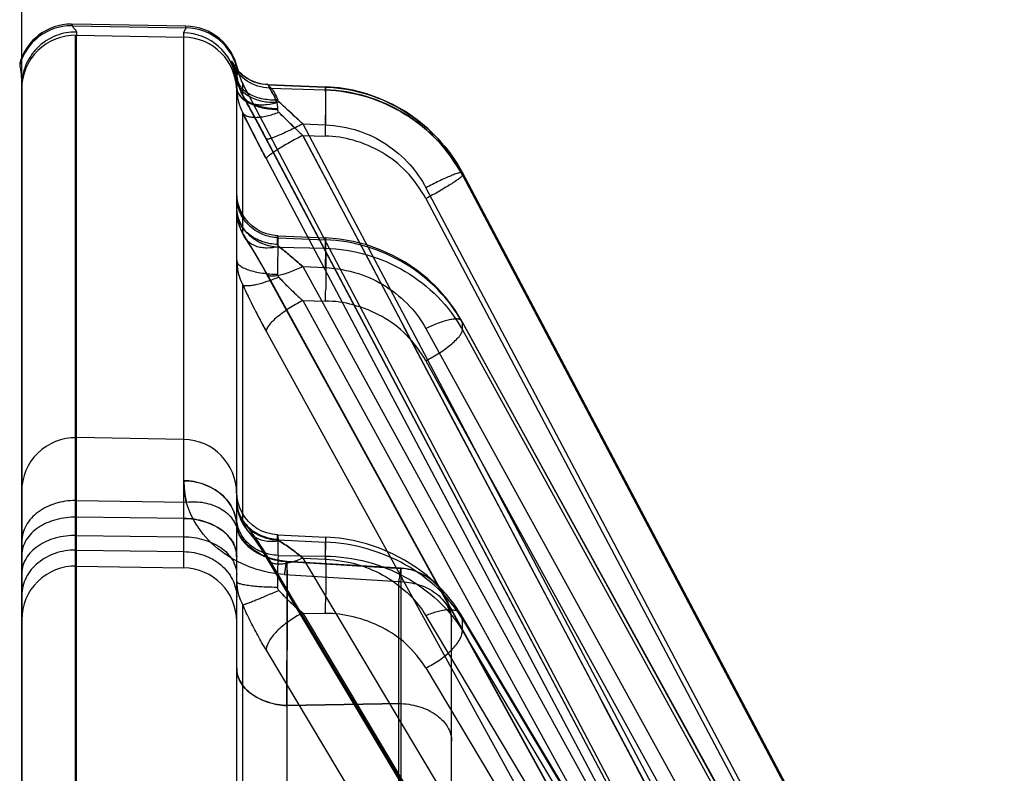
# Model space of a CAD drawing. Header units: millimetres. Extents: x 178516 to 426772, y -178579 to -115871.
# Tile 138 of 256: x 315904 to 315922, y -132172 to -132158. Entities that reach past the tile are written whole.
import ezdxf

# ---------------------------------------------------------------- set-up
doc = ezdxf.new("R2010")
doc.units = ezdxf.units.MM
doc.header["$MEASUREMENT"] = 0
doc.layers.get('0').update_dxf_attribs({"color": 252, "lineweight": 5})
doc.layers.add('AHU03-3-68634OBJ', color=7, linetype='Continuous')
doc.layers.add('EC-MTR_250-0_7OBJ', color=7, linetype='Continuous')
doc.layers.add('IS_centrale', color=7, linetype='Continuous', lineweight=13)

# ---------------------------------------------------------------- blocks, each defined once
blk = doc.blocks.new('VVS030s_FLX1_250_0.38kW_2.00x2v2_t')
at = {"layer": 'AHU03-3-68634OBJ', "color": 7, "linetype": 'Continuous'}
blk.add_line((225.973, 888.894), (225.973, 620.894), dxfattribs=at)
at = {"layer": 'EC-MTR_250-0_7OBJ', "color": 7, "linetype": 'Continuous'}
for p, q in [((221.424, 689.996), (211.124, 707.262)), ((217.773, 689.637), (207.686, 706.539)), ((218.453, 690.329), (208.751, 706.586)), ((220.744, 689.308), (210.444, 706.576)), ((217.773, 689.419), (207.686, 706.321)), ((207.717, 706.222), (217.794, 689.338)), ((218.453, 689.358), (208.751, 705.614)), ((220.744, 688.282), (210.444, 705.55)), ((221.403, 688.302), (211.103, 705.569)), ((221.424, 688.225), (211.124, 705.494)), ((225.973, 679.489), (225.973, 704.564)), ((221.424, 684.06), (211.124, 702.796)), ((217.773, 684.034), (207.686, 702.374)), ((217.773, 683.9), (207.686, 702.24)), ((218.453, 684.609), (208.751, 702.249)), ((220.744, 683.488), (210.444, 702.225)), ((207.696, 702.205), (217.78, 683.871)), ((221.417, 682.996), (211.117, 701.732)), ((221.424, 682.969), (211.124, 701.707)), ((218.453, 684.011), (208.751, 701.65)), ((220.744, 682.856), (210.444, 701.593)), ((217.773, 681.155), (207.686, 700.228)), ((221.424, 680.846), (211.124, 700.331)), ((217.773, 681.11), (207.686, 700.183)), ((207.687, 700.179), (217.773, 681.107)), ((218.453, 681.59), (208.751, 699.935)), ((220.744, 680.413), (210.444, 699.898)), ((221.502, 680.333), (211.123, 699.965)), ((221.424, 680.478), (211.124, 699.963)), ((218.453, 681.388), (208.751, 699.733)), ((220.744, 680.199), (210.444, 699.685)), ((218.911, 698.534), (218.91, 690.992)), ((224.956, 698.463), (224.956, 678.549)), ((224.973, 698.463), (224.973, 678.549)), ((212.331, 697.556), (221.858, 679.454)), ((217.973, 697.062), (217.973, 689.471)), ((218.956, 696.861), (218.956, 688.719)), ((221.036, 695.574), (221.036, 691.027)), ((221.858, 695.237), (221.858, 689.158)), ((221.973, 694.868), (221.973, 688.592)), ((218.91, 690.992), (221.036, 691.027)), ((221.036, 691.027), (218.91, 690.992)), ((217.773, 689.637), (217.773, 689.419)), ((217.794, 689.337), (217.924, 689.14)), ((220.744, 689.308), (220.323, 689.314)), ((221.084, 688.589), (218.956, 688.719)), ((221.037, 688.348), (218.91, 688.476)), ((221.973, 688.592), (221.973, 688.252)), ((218.913, 688.473), (221.041, 688.344)), ((220.744, 688.282), (220.323, 688.302)), ((224.956, 688.431), (222.956, 688.466)), ((222.956, 688.466), (222.956, 678.504)), ((221.201, 688.232), (220.323, 688.245)), ((220.323, 688.245), (220.323, 687.986)), ((221.201, 688.232), (221.201, 687.945)), ((221.973, 688.252), (221.973, 679.507)), ((224.956, 688.133), (222.956, 688.163)), ((221.201, 687.945), (220.323, 687.986)), ((221.211, 687.85), (220.313, 687.892)), ((224.956, 687.86), (222.956, 687.885)), ((221.858, 687.599), (221.858, 683.2)), ((222.956, 687.545), (222.955, 686.075)), ((222.956, 687.545), (224.956, 687.52)), ((224.956, 687.212), (222.911, 687.239)), ((222.956, 686.075), (224.956, 686.04)), ((217.773, 684.034), (217.773, 683.9)), ((220.744, 683.488), (220.323, 683.498)), ((220.744, 682.856), (220.323, 682.875)), ((221.201, 682.495), (220.323, 682.515)), ((220.323, 682.515), (220.323, 682.356)), ((221.201, 682.495), (221.201, 682.318)), ((221.208, 682.283), (220.316, 682.322)), ((221.201, 682.318), (220.323, 682.356)), ((221.858, 682.24), (221.858, 679.998)), ((217.773, 681.155), (217.773, 681.11)), ((217.773, 681.11), (217.773, 681.107)), ((220.744, 680.413), (220.323, 680.426)), ((220.744, 680.199), (220.323, 680.215)), ((221.39, 679.468), (220.32, 679.509)), ((221.363, 679.534), (220.323, 679.567)), ((220.323, 679.567), (220.323, 679.513)), ((221.385, 679.472), (220.323, 679.513)), ((221.385, 679.472), (221.363, 679.534)), ((221.858, 679.674), (221.858, 679.454)), ((221.732, 679.377), (221.773, 679.353)), ((221.772, 679.354), (221.811, 679.329)), ((221.811, 679.329), (221.847, 679.303)), ((221.846, 679.303), (221.88, 679.276)), ((221.879, 679.276), (221.91, 679.248)), ((221.91, 679.249), (221.938, 679.22)), ((221.938, 679.221), (221.963, 679.193)), ((221.954, 679.183), (221.954, 679.215)), ((221.962, 679.193), (221.984, 679.167)), ((221.984, 679.167), (222.001, 679.144)), ((222.001, 679.145), (222.015, 679.125)), ((226.011, 679.07), (226.011, 679.101)), ((224.956, 678.549), (222.956, 678.584)), ((225.031, 678.373), (222.918, 678.409)), ((222.918, 678.409), (222.918, 678.378)), ((224.956, 678.489), (224.956, 678.549)), ((222.918, 678.378), (225.031, 678.341)), ((225.031, 678.373), (225.031, 678.341)), ((225.049, 678.341), (225.049, 678.372))]:
    blk.add_line(p, q, dxfattribs=at)
for points in [[(217.924, 689.14), (218.073, 688.952), (218.242, 688.773), (218.429, 688.607), (218.631, 688.456), (218.847, 688.32), (219.074, 688.201), (219.312, 688.1), (219.556, 688.019), (219.807, 687.956)], [(221.041, 688.344), (221.131, 688.336), (221.218, 688.321), (221.304, 688.301), (221.384, 688.275), (221.46, 688.245), (221.53, 688.211), (221.593, 688.175), (221.652, 688.136), (221.705, 688.095), (221.753, 688.053), (221.797, 688.01), (221.836, 687.967), (221.87, 687.924), (221.899, 687.882), (221.923, 687.842), (221.942, 687.804), (221.955, 687.772)], [(221.126, 688.336), (221.209, 688.323), (221.292, 688.304), (221.37, 688.28), (221.444, 688.252), (221.512, 688.22), (221.576, 688.185), (221.636, 688.147), (221.69, 688.107), (221.74, 688.065), (221.785, 688.022), (221.826, 687.979), (221.862, 687.934), (221.893, 687.891), (221.919, 687.848), (221.94, 687.809), (221.954, 687.774), (221.963, 687.746)], [(221.632, 687.949), (221.581, 688.023), (221.525, 688.107), (221.466, 688.2), (221.403, 688.302)], [(219.807, 687.956), (220.059, 687.914), (220.313, 687.892)], [(221.756, 687.789), (221.721, 687.831), (221.679, 687.885), (221.632, 687.949)], [(221.211, 687.851), (221.312, 687.84), (221.411, 687.816), (221.506, 687.78), (221.595, 687.732), (221.678, 687.673), (221.753, 687.604), (221.818, 687.527), (221.873, 687.441), (221.916, 687.35), (221.948, 687.253), (221.967, 687.153), (221.973, 687.053)], [(221.902, 687.556), (221.862, 687.637), (221.814, 687.715), (221.757, 687.788)], [(221.973, 687.212), (221.969, 687.299), (221.956, 687.386), (221.934, 687.471), (221.902, 687.556), (221.862, 687.637), (221.814, 687.715), (221.757, 687.788)], [(221.964, 687.745), (221.969, 687.725), (221.971, 687.709), (221.973, 687.698), (221.973, 687.691), (221.973, 687.689)], [(221.973, 687.212), (221.969, 687.299), (221.956, 687.386), (221.934, 687.471)], [(217.78, 683.871), (217.91, 683.658), (218.059, 683.455)], [(218.059, 683.455), (218.229, 683.263), (218.416, 683.085), (218.619, 682.922), (218.836, 682.776), (219.065, 682.648), (219.305, 682.541), (219.552, 682.453), (219.805, 682.387)], [(221.703, 682.502), (221.638, 682.61), (221.569, 682.728), (221.495, 682.857), (221.417, 682.996)], [(221.818, 682.323), (221.763, 682.407), (221.703, 682.502)], [(219.805, 682.387), (220.06, 682.344), (220.316, 682.322)], [(221.208, 682.283), (221.309, 682.273), (221.409, 682.249), (221.504, 682.213), (221.594, 682.165), (221.677, 682.106), (221.752, 682.037), (221.817, 681.96), (221.872, 681.874), (221.916, 681.783), (221.948, 681.686), (221.967, 681.586), (221.973, 681.485)], [(221.935, 682.072), (221.904, 682.158), (221.865, 682.242), (221.818, 682.323)], [(221.973, 681.81), (221.969, 681.897), (221.956, 681.985), (221.935, 682.072)], [(217.773, 681.107), (217.904, 680.885), (218.054, 680.674)], [(218.054, 680.674), (218.224, 680.475), (218.412, 680.29), (218.615, 680.122), (218.834, 679.971), (219.064, 679.84), (219.305, 679.73), (219.553, 679.641), (219.807, 679.574)], [(221.85, 679.69), (221.787, 679.804), (221.72, 679.927), (221.65, 680.057), (221.576, 680.193), (221.5, 680.336)], [(221.85, 679.69), (221.787, 679.804), (221.721, 679.926), (221.651, 680.055), (221.577, 680.191), (221.502, 680.333)], [(221.965, 679.343), (221.953, 679.415), (221.935, 679.486), (221.912, 679.556), (221.884, 679.624), (221.85, 679.69)], [(219.807, 679.574), (220.063, 679.53), (220.32, 679.509)], [(221.974, 679.464), (221.974, 679.478), (221.974, 679.493), (221.973, 679.507)], [(221.39, 679.468), (221.443, 679.464), (221.495, 679.457), (221.546, 679.446), (221.596, 679.433), (221.643, 679.417), (221.688, 679.398), (221.732, 679.377)], [(221.39, 679.468), (221.443, 679.464), (221.496, 679.457), (221.546, 679.446)], [(222.014, 679.126), (222.023, 679.112), (222.029, 679.102), (222.033, 679.096), (222.035, 679.093), (222.036, 679.091), (222.035, 679.092), (222.034, 679.094), (222.032, 679.098), (222.03, 679.104), (222.026, 679.111), (222.023, 679.119), (222.019, 679.129), (222.015, 679.14), (222.01, 679.153), (222.005, 679.167), (222, 679.183), (221.995, 679.2), (221.989, 679.219), (221.984, 679.24), (221.979, 679.262), (221.974, 679.287), (221.969, 679.314), (221.965, 679.343)], [(221.984, 679.24), (221.979, 679.262), (221.974, 679.287), (221.969, 679.314)], [(222.015, 679.14), (222.01, 679.153), (222.005, 679.167), (222, 679.183), (221.995, 679.2)], [(222.03, 679.104), (222.026, 679.111), (222.023, 679.119), (222.019, 679.129)]]:
    blk.add_lwpolyline(points, dxfattribs=at)
for centre, radius, start, end in [((9117.307, 5388.012), 10065.303, 207.7598493, 207.8854687), ((218.973, 689.471), 1, 180, 266.5396), ((222.973, 689.465), 1, 180, 269), ((224.973, 689.431), 1, 269, 0), ((236.35, 688.718), 16.038, 177.8703, 179.1706), ((235.468, 688.741), 15.156, 177.8325, 179.2085), ((221.08, 688.719), 0.893, 0.0788, 29.4073), ((218.519, 686.482), 3.592, 41.9893, 43.1359), ((222.974, 687.075), 1, 180.0004, 268.9852), ((224.974, 687.041), 1, 268.9915, 359.9594), ((209.413, 677.456), 13.707, 24.7759, 28.8031), ((238.543, 682.854), 18.232, 177.9743, 178.6596), ((238.201, 682.864), 17.89, 177.9677, 178.6662), ((216.136, 678.332), 6.915, 45.4989, 48.2104), ((216.149, 678.347), 6.896, 45.4945, 48.2139), ((220.989, 682.738), 0.985, 359.9638, 27.9736), ((191.532, 665.015), 33.825, 26.2919, 27.9062), ((241.606, 679.695), 21.296, 178.033, 178.2045), ((241.573, 679.696), 21.263, 178.0328, 178.2046), ((262.167, 701.946), 46.053, 207.7859, 208.923), ((209.905, 668.791), 15.892, 46.647, 46.9947), ((209.906, 668.792), 15.891, 46.6469, 46.9947), ((249.138, 710.455), 41.492, 226.819, 227.6545), ((220.994, 679.213), 0.98, 7.2758, 28.0686), ((222.973, 679.584), 1, 180.003, 269.0033), ((223.025, 679.507), 1.052, 180.047, 187.6943), ((223.018, 679.507), 1.045, 180.0204, 187.7196), ((224.974, 679.549), 1, 268.9968, 359.9969), ((220.973, 678.989), 1, 11.2208, 27.7585), ((222.974, 679.504), 1, 187.9093, 268.9863), ((222.935, 679.409), 1, 191.2272, 269.0041), ((222.935, 679.378), 1, 191.2208, 269), ((218.747, 678.115), 3.45, 15.4363, 16.0955), ((219.028, 678.195), 3.159, 15.4056, 16.1257), ((225.049, 679.372), 1, 270.0001, 344.2498), ((225.049, 679.341), 1, 270, 344.2574)]:
    blk.add_arc(centre, radius, start, end, dxfattribs=at)
for points, knots in [([(218.91, 690.992), (218.787, 690.998), (218.551, 691.039), (218.245, 691.189), (218.029, 691.413), (217.973, 691.604), (217.973, 691.694)], [0, 0, 0, 0, 0.289486, 0.555393, 0.789522, 1, 1, 1, 1]), ([(218.91, 690.992), (218.787, 690.998), (218.551, 691.039), (218.245, 691.189), (218.029, 691.413), (217.973, 691.604), (217.973, 691.694)], [0, 0, 0, 0, 0.288928, 0.555586, 0.790214, 1, 1, 1, 1]), ([(218.91, 690.992), (218.91, 690.84), (218.91, 690.517), (218.91, 690.016), (218.911, 689.588), (218.91, 689.249), (218.91, 688.998), (218.91, 688.763), (218.91, 688.587), (218.91, 688.5), (218.91, 688.476)], [0, 0, 0, 0, 0.181387, 0.385339, 0.597081, 0.69153, 0.79033, 0.896299, 0.970925, 1, 1, 1, 1]), ([(221.039, 691.027), (221.038, 690.681), (221.036, 690.056), (221.035, 689.256), (221.036, 688.709), (221.036, 688.442), (221.037, 688.348)], [0, 0, 0, 0, 0.387151, 0.700438, 0.895454, 1, 1, 1, 1]), ([(221.037, 688.348), (221.037, 688.375), (221.037, 688.443), (221.036, 688.569), (221.036, 688.739), (221.035, 688.951), (221.036, 689.161), (221.035, 689.422), (221.036, 689.766), (221.037, 690.196), (221.038, 690.63), (221.038, 690.899), (221.039, 691.027)], [0, 0, 0, 0, 0.029806, 0.076614, 0.140309, 0.220621, 0.313517, 0.375589, 0.51328, 0.699268, 0.856683, 1, 1, 1, 1]), ([(221.973, 690.332), (221.973, 690.42), (221.92, 690.605), (221.71, 690.827), (221.404, 690.976), (221.163, 691.029), (221.036, 691.027)], [0, 0, 0, 0, 0.206556, 0.43239, 0.699136, 1, 1, 1, 1]), ([(221.036, 691.027), (221.159, 691.029), (221.396, 690.978), (221.702, 690.833), (221.918, 690.61), (221.973, 690.421), (221.973, 690.332)], [0, 0, 0, 0, 0.291287, 0.557732, 0.791517, 1, 1, 1, 1]), ([(218.453, 690.329), (218.365, 690.286), (218.236, 690.211), (218.079, 690.092), (217.972, 689.995), (217.885, 689.896), (217.821, 689.802), (217.783, 689.716), (217.773, 689.661), (217.773, 689.637)], [0, 0, 0, 0, 0.291437, 0.443384, 0.589222, 0.721339, 0.834828, 0.926985, 1, 1, 1, 1]), ([(218.453, 690.329), (218.556, 690.167), (218.792, 689.87), (219.265, 689.55), (219.783, 689.363), (220.149, 689.313), (220.323, 689.314)], [0, 0, 0, 0, 0.260113, 0.506105, 0.763987, 1, 1, 1, 1]), ([(220.744, 689.308), (220.835, 689.352), (221.004, 689.452), (221.19, 689.604), (221.307, 689.734), (221.37, 689.825), (221.411, 689.912), (221.424, 689.97), (221.424, 689.996)], [0, 0, 0, 0, 0.301973, 0.587607, 0.71424, 0.82591, 0.920943, 1, 1, 1, 1]), ([(221.424, 689.996), (221.478, 689.905), (221.582, 689.722), (221.727, 689.442), (221.816, 689.253), (221.858, 689.158)], [0, 0, 0, 0, 0.335769, 0.670099, 1, 1, 1, 1]), ([(220.323, 688.245), (220.061, 688.25), (219.543, 688.323), (218.826, 688.606), (218.213, 689.043), (217.897, 689.428), (217.773, 689.637)], [0, 0, 0, 0, 0.260032, 0.512985, 0.759126, 1, 1, 1, 1]), ([(217.773, 689.419), (217.897, 689.21), (218.214, 688.822), (218.826, 688.378), (219.542, 688.082), (220.06, 687.998), (220.323, 687.986)], [0, 0, 0, 0, 0.24046, 0.487021, 0.740373, 1, 1, 1, 1]), ([(217.773, 689.419), (217.773, 689.405), (217.776, 689.376), (217.787, 689.349), (217.794, 689.338)], [0, 0, 0, 0, 0.506087, 1, 1, 1, 1]), ([(217.973, 689.471), (217.973, 689.351), (218.008, 689.165), (218.12, 688.94), (218.24, 688.784), (218.389, 688.654), (218.607, 688.529), (218.791, 688.484), (218.91, 688.476)], [0, 0, 0, 0, 0.23929, 0.368451, 0.500068, 0.631755, 0.761107, 1, 1, 1, 1]), ([(218.956, 688.719), (218.83, 688.721), (218.587, 688.758), (218.266, 688.914), (218.034, 689.158), (217.973, 689.37), (217.973, 689.471)], [0, 0, 0, 0, 0.278203, 0.536251, 0.776653, 1, 1, 1, 1]), ([(217.973, 689.471), (217.973, 689.351), (218.008, 689.165), (218.12, 688.94), (218.24, 688.783), (218.39, 688.654), (218.607, 688.529), (218.791, 688.484), (218.91, 688.476)], [0, 0, 0, 0, 0.239374, 0.368552, 0.500184, 0.631884, 0.761245, 1, 1, 1, 1]), ([(217.794, 689.338), (217.803, 689.322), (217.83, 689.293), (217.886, 689.263), (217.959, 689.248), (218.045, 689.246), (218.142, 689.257), (218.281, 689.289), (218.385, 689.328), (218.453, 689.358)], [0, 0, 0, 0, 0.076686, 0.164303, 0.268751, 0.391408, 0.530701, 0.682249, 1, 1, 1, 1]), ([(220.323, 688.302), (220.115, 688.316), (219.72, 688.377), (219.182, 688.614), (218.755, 688.943), (218.532, 689.217), (218.453, 689.358)], [0, 0, 0, 0, 0.280194, 0.5325, 0.782446, 1, 1, 1, 1]), ([(220.744, 689.308), (220.814, 689.251), (220.95, 689.132), (221.078, 689.005), (221.14, 688.938)], [0, 0, 0, 0, 0.496449, 1, 1, 1, 1]), ([(221.14, 688.938), (221.078, 689.005), (220.95, 689.132), (220.814, 689.251), (220.744, 689.308)], [0, 0, 0, 0, 0.50355, 1, 1, 1, 1]), ([(221.188, 688.885), (221.262, 688.918), (221.403, 688.98), (221.574, 689.051), (221.694, 689.1), (221.764, 689.126), (221.817, 689.145), (221.846, 689.155), (221.858, 689.158)], [0, 0, 0, 0, 0.332066, 0.639266, 0.767074, 0.871297, 0.948943, 1, 1, 1, 1]), ([(221.973, 688.72), (221.973, 688.794), (221.954, 688.947), (221.897, 689.09), (221.858, 689.158)], [0, 0, 0, 0, 0.486876, 1, 1, 1, 1]), ([(220.323, 688.245), (220.32, 688.284), (220.316, 688.378), (220.312, 688.54), (220.311, 688.736), (220.312, 688.877), (220.313, 688.95)], [0, 0, 0, 0, 0.165043, 0.399839, 0.688391, 1, 1, 1, 1]), ([(221.188, 688.885), (221.193, 688.88), (221.202, 688.868), (221.21, 688.849), (221.212, 688.835), (221.212, 688.829)], [0, 0, 0, 0, 0.355894, 0.682594, 1, 1, 1, 1]), ([(222.956, 688.163), (222.83, 688.165), (222.582, 688.208), (222.259, 688.388), (222.031, 688.665), (221.973, 688.897), (221.973, 689.01)], [0, 0, 0, 0, 0.265396, 0.517361, 0.762386, 1, 1, 1, 1]), ([(224.973, 688.133), (225.101, 688.133), (225.352, 688.174), (225.681, 688.352), (225.915, 688.631), (225.973, 688.866), (225.973, 688.981)], [0, 0, 0, 0, 0.265267, 0.517287, 0.762434, 1, 1, 1, 1]), ([(218.91, 688.476), (218.91, 688.475), (218.911, 688.473), (218.914, 688.473), (218.917, 688.476), (218.919, 688.48), (218.921, 688.488), (218.925, 688.502), (218.93, 688.526), (218.936, 688.562), (218.943, 688.607), (218.949, 688.66), (218.954, 688.699), (218.956, 688.719)], [0, 0, 0, 0, 0.013278, 0.021584, 0.033875, 0.054346, 0.083833, 0.12255, 0.227826, 0.369882, 0.547179, 0.75785, 1, 1, 1, 1]), ([(218.91, 688.476), (218.91, 688.475), (218.911, 688.473), (218.914, 688.473), (218.917, 688.476), (218.919, 688.48), (218.921, 688.488), (218.925, 688.502), (218.93, 688.526), (218.936, 688.562), (218.943, 688.607), (218.949, 688.66), (218.954, 688.699), (218.956, 688.719)], [0, 0, 0, 0, 0.013278, 0.021584, 0.033875, 0.054346, 0.083833, 0.12255, 0.227826, 0.369882, 0.547179, 0.75785, 1, 1, 1, 1]), ([(221.201, 688.232), (221.204, 688.269), (221.208, 688.351), (221.213, 688.55), (221.213, 688.713), (221.212, 688.829)], [0, 0, 0, 0, 0.181753, 0.41716, 1, 1, 1, 1]), ([(221.212, 688.829), (221.307, 688.828), (221.447, 688.824), (221.627, 688.811), (221.745, 688.797), (221.831, 688.783), (221.887, 688.77), (221.918, 688.761), (221.943, 688.751), (221.962, 688.74), (221.973, 688.728), (221.973, 688.72)], [0, 0, 0, 0, 0.363028, 0.537586, 0.693211, 0.819984, 0.87091, 0.912935, 0.945894, 0.970484, 1, 1, 1, 1]), ([(221.037, 688.348), (221.038, 688.347), (221.038, 688.345), (221.042, 688.344), (221.044, 688.346), (221.048, 688.353), (221.052, 688.369), (221.058, 688.395), (221.064, 688.431), (221.07, 688.477), (221.077, 688.53), (221.082, 688.569), (221.084, 688.589)], [0, 0, 0, 0, 0.015146, 0.023947, 0.034679, 0.05328, 0.118474, 0.222915, 0.366781, 0.546926, 0.759346, 1, 1, 1, 1]), ([(221.041, 688.344), (221.043, 688.344), (221.047, 688.351), (221.05, 688.362), (221.055, 688.382), (221.06, 688.409), (221.066, 688.444), (221.074, 688.505), (221.08, 688.554), (221.084, 688.589)], [0, 0, 0, 0, 0.022204, 0.07275, 0.153894, 0.265618, 0.407415, 0.578044, 1, 1, 1, 1]), ([(221.084, 688.589), (221.282, 688.577), (221.681, 688.497), (222.222, 688.219), (222.672, 687.801), (222.852, 687.431), (222.911, 687.239)], [0, 0, 0, 0, 0.247732, 0.499332, 0.749916, 1, 1, 1, 1]), ([(222.956, 687.885), (222.83, 687.886), (222.588, 687.921), (222.269, 688.067), (222.036, 688.293), (221.973, 688.496), (221.973, 688.592)], [0, 0, 0, 0, 0.284512, 0.545688, 0.783923, 1, 1, 1, 1]), ([(224.956, 687.86), (225.089, 687.859), (225.341, 687.89), (225.672, 688.037), (225.909, 688.265), (225.973, 688.471), (225.973, 688.567)], [0, 0, 0, 0, 0.293399, 0.551445, 0.78686, 1, 1, 1, 1]), ([(220.323, 688.302), (220.322, 688.275), (220.32, 688.222), (220.317, 688.145), (220.315, 688.075), (220.313, 688.022), (220.312, 687.984), (220.312, 687.961), (220.312, 687.94), (220.312, 687.924), (220.312, 687.91), (220.312, 687.902), (220.312, 687.897), (220.312, 687.894), (220.313, 687.893), (220.313, 687.892), (220.313, 687.892)], [0, 0, 0, 0, 0.198818, 0.388073, 0.561508, 0.712767, 0.778136, 0.83587, 0.885472, 0.926448, 0.95839, 0.981231, 0.989249, 0.995011, 0.998543, 1, 1, 1, 1]), ([(221.403, 688.302), (221.394, 688.318), (221.367, 688.347), (221.312, 688.375), (221.242, 688.391), (221.159, 688.394), (221.066, 688.384), (220.924, 688.353), (220.816, 688.314), (220.744, 688.282)], [0, 0, 0, 0, 0.077468, 0.163481, 0.263786, 0.380807, 0.5148, 0.664358, 1, 1, 1, 1]), ([(221.037, 688.348), (221.038, 688.348), (221.038, 688.346), (221.04, 688.344), (221.041, 688.344)], [0, 0, 0, 0, 0.356299, 1, 1, 1, 1]), ([(221.951, 687.803), (221.94, 687.834), (221.906, 687.906), (221.833, 687.999), (221.748, 688.078), (221.662, 688.143), (221.57, 688.198), (221.464, 688.25), (221.336, 688.298), (221.192, 688.334), (221.085, 688.345), (221.037, 688.348)], [0, 0, 0, 0, 0.087003, 0.213828, 0.314309, 0.397658, 0.502836, 0.60305, 0.71258, 0.87195, 1, 1, 1, 1]), ([(221.424, 688.225), (221.424, 688.232), (221.422, 688.259), (221.413, 688.285), (221.403, 688.302)], [0, 0, 0, 0, 0.263693, 1, 1, 1, 1]), ([(221.189, 687.958), (221.115, 688.002), (220.963, 688.106), (220.819, 688.219), (220.744, 688.282)], [0, 0, 0, 0, 0.466679, 1, 1, 1, 1]), ([(220.744, 688.282), (220.819, 688.219), (220.963, 688.106), (221.115, 688.002), (221.189, 687.958)], [0, 0, 0, 0, 0.533321, 1, 1, 1, 1]), ([(221.201, 688.232), (221.299, 688.229), (221.448, 688.201), (221.628, 688.113), (221.752, 688.022), (221.851, 687.911), (221.944, 687.751), (221.973, 687.614), (221.973, 687.527)], [0, 0, 0, 0, 0.253773, 0.387113, 0.520061, 0.649674, 0.773923, 1, 1, 1, 1]), ([(221.858, 687.599), (221.812, 687.652), (221.716, 687.775), (221.572, 687.985), (221.475, 688.141), (221.424, 688.225)], [0, 0, 0, 0, 0.27818, 0.613567, 1, 1, 1, 1]), ([(222.956, 687.545), (222.83, 687.546), (222.588, 687.581), (222.269, 687.726), (222.036, 687.953), (221.973, 688.156), (221.973, 688.252)], [0, 0, 0, 0, 0.284512, 0.545688, 0.783923, 1, 1, 1, 1]), ([(221.974, 688.252), (221.974, 688.16), (222.031, 687.966), (222.253, 687.737), (222.575, 687.584), (222.825, 687.547), (222.956, 687.545)], [0, 0, 0, 0, 0.207037, 0.435498, 0.70386, 1, 1, 1, 1]), ([(224.956, 687.52), (225.085, 687.518), (225.334, 687.549), (225.665, 687.692), (225.907, 687.921), (225.973, 688.129), (225.973, 688.227)], [0, 0, 0, 0, 0.283918, 0.54551, 0.784203, 1, 1, 1, 1]), ([(220.313, 687.892), (220.313, 687.892), (220.314, 687.893), (220.314, 687.895), (220.315, 687.9), (220.316, 687.908), (220.317, 687.919), (220.319, 687.932), (220.32, 687.955), (220.322, 687.973), (220.323, 687.986)], [0, 0, 0, 0, 0.00585, 0.019656, 0.072305, 0.15733, 0.273079, 0.41769, 0.58875, 1, 1, 1, 1]), ([(221.858, 687.599), (221.84, 687.661), (221.779, 687.783), (221.617, 687.917), (221.408, 687.979), (221.261, 687.972), (221.188, 687.958)], [0, 0, 0, 0, 0.233536, 0.477902, 0.735538, 1, 1, 1, 1]), ([(221.188, 687.958), (221.195, 687.954), (221.205, 687.947), (221.212, 687.936), (221.212, 687.931)], [0, 0, 0, 0, 0.609553, 1, 1, 1, 1]), ([(221.201, 687.945), (221.202, 687.931), (221.204, 687.912), (221.206, 687.889), (221.207, 687.876), (221.208, 687.865), (221.209, 687.858), (221.21, 687.854), (221.21, 687.851), (221.211, 687.851)], [0, 0, 0, 0, 0.434722, 0.605883, 0.746211, 0.855689, 0.934323, 0.982195, 1, 1, 1, 1]), ([(221.211, 687.851), (221.21, 687.851), (221.21, 687.854), (221.209, 687.858), (221.208, 687.865), (221.207, 687.876), (221.206, 687.889), (221.204, 687.912), (221.202, 687.931), (221.201, 687.945)], [0, 0, 0, 0, 0.017806, 0.065679, 0.144314, 0.253792, 0.394119, 0.56528, 1, 1, 1, 1]), ([(221.973, 687.24), (221.973, 687.327), (221.944, 687.463), (221.851, 687.623), (221.752, 687.735), (221.628, 687.826), (221.448, 687.913), (221.299, 687.942), (221.201, 687.945)], [0, 0, 0, 0, 0.226077, 0.350326, 0.479939, 0.612887, 0.746227, 1, 1, 1, 1]), ([(221.212, 687.931), (221.212, 687.919), (221.213, 687.903), (221.213, 687.883), (221.213, 687.872), (221.212, 687.863), (221.212, 687.856), (221.212, 687.853), (221.211, 687.851), (221.211, 687.851)], [0, 0, 0, 0, 0.437839, 0.609585, 0.749937, 0.85895, 0.936703, 0.983377, 1, 1, 1, 1]), ([(221.973, 687.212), (221.973, 687.3), (221.945, 687.437), (221.853, 687.6), (221.755, 687.713), (221.634, 687.806), (221.457, 687.896), (221.309, 687.927), (221.212, 687.931)], [0, 0, 0, 0, 0.228492, 0.353382, 0.483106, 0.615626, 0.748149, 1, 1, 1, 1]), ([(224.973, 687.211), (225.101, 687.211), (225.349, 687.248), (225.676, 687.406), (225.912, 687.657), (225.973, 687.875), (225.973, 687.98)], [0, 0, 0, 0, 0.275726, 0.532837, 0.774202, 1, 1, 1, 1]), ([(224.974, 687.212), (225.101, 687.212), (225.348, 687.248), (225.675, 687.407), (225.912, 687.657), (225.973, 687.875), (225.973, 687.98)], [0, 0, 0, 0, 0.275529, 0.532605, 0.774026, 1, 1, 1, 1]), ([(222.911, 687.239), (222.801, 687.228), (222.631, 687.233), (222.417, 687.29), (222.27, 687.358), (222.145, 687.448), (222.047, 687.556), (221.982, 687.676), (221.958, 687.761), (221.951, 687.803)], [0, 0, 0, 0, 0.27229, 0.409258, 0.541871, 0.667603, 0.785622, 0.895946, 1, 1, 1, 1]), ([(221.951, 687.803), (221.958, 687.783), (221.969, 687.745), (221.973, 687.707), (221.973, 687.689)], [0, 0, 0, 0, 0.549161, 1, 1, 1, 1]), ([(221.973, 687.212), (221.973, 687.277), (221.953, 687.414), (221.896, 687.539), (221.858, 687.599)], [0, 0, 0, 0, 0.479325, 1, 1, 1, 1]), ([(221.973, 687.689), (221.973, 687.638), (221.985, 687.532), (222.038, 687.374), (222.13, 687.224), (222.258, 687.089), (222.415, 686.981), (222.644, 686.877), (222.833, 686.844), (222.956, 686.843)], [0, 0, 0, 0, 0.107291, 0.222144, 0.344858, 0.474013, 0.607618, 0.742442, 1, 1, 1, 1]), ([(222.956, 686.842), (222.833, 686.844), (222.644, 686.876), (222.415, 686.98), (222.258, 687.089), (222.13, 687.224), (222.038, 687.374), (221.985, 687.532), (221.973, 687.638), (221.973, 687.689)], [0, 0, 0, 0, 0.257518, 0.392327, 0.525924, 0.65508, 0.777802, 0.892669, 1, 1, 1, 1]), ([(222.911, 687.239), (222.919, 687.204), (222.944, 687.073), (222.956, 686.94), (222.956, 686.843)], [0, 0, 0, 0, 0.26837, 1, 1, 1, 1]), ([(222.956, 686.842), (222.956, 686.906), (222.948, 687.039), (222.926, 687.171), (222.911, 687.239)], [0, 0, 0, 0, 0.475881, 1, 1, 1, 1]), ([(218.453, 684.609), (218.366, 684.564), (218.239, 684.491), (218.08, 684.383), (217.974, 684.3), (217.887, 684.221), (217.824, 684.15), (217.785, 684.09), (217.773, 684.051), (217.773, 684.034)], [0, 0, 0, 0, 0.320866, 0.482855, 0.63361, 0.76422, 0.86943, 0.946735, 1, 1, 1, 1]), ([(218.453, 684.609), (218.555, 684.434), (218.787, 684.115), (219.261, 683.763), (219.78, 683.555), (220.148, 683.498), (220.323, 683.498)], [0, 0, 0, 0, 0.267132, 0.514433, 0.769209, 1, 1, 1, 1]), ([(220.323, 682.515), (220.06, 682.522), (219.539, 682.604), (218.82, 682.917), (218.207, 683.396), (217.896, 683.811), (217.773, 684.034)], [0, 0, 0, 0, 0.254425, 0.504671, 0.752459, 1, 1, 1, 1]), ([(217.773, 683.9), (217.896, 683.676), (218.208, 683.26), (218.82, 682.777), (219.538, 682.456), (220.06, 682.366), (220.323, 682.356)], [0, 0, 0, 0, 0.247243, 0.495286, 0.745806, 1, 1, 1, 1]), ([(217.773, 683.9), (217.773, 683.898), (217.773, 683.888), (217.776, 683.878), (217.78, 683.871)], [0, 0, 0, 0, 0.259856, 1, 1, 1, 1]), ([(217.78, 683.871), (217.786, 683.861), (217.802, 683.847), (217.829, 683.837), (217.868, 683.83), (217.93, 683.832), (218.017, 683.846), (218.117, 683.873), (218.227, 683.911), (218.34, 683.958), (218.415, 683.993), (218.453, 684.011)], [0, 0, 0, 0, 0.050665, 0.082406, 0.120206, 0.216642, 0.340496, 0.488327, 0.65293, 0.826069, 1, 1, 1, 1]), ([(220.323, 682.875), (220.115, 682.889), (219.717, 682.953), (219.177, 683.209), (218.751, 683.566), (218.531, 683.86), (218.453, 684.011)], [0, 0, 0, 0, 0.274387, 0.524104, 0.776008, 1, 1, 1, 1]), ([(220.744, 683.488), (220.833, 683.534), (220.999, 683.63), (221.185, 683.764), (221.305, 683.871), (221.368, 683.94), (221.409, 684.001), (221.424, 684.042), (221.424, 684.06)], [0, 0, 0, 0, 0.331766, 0.631316, 0.75671, 0.860849, 0.941589, 1, 1, 1, 1]), ([(221.858, 683.2), (221.816, 683.293), (221.725, 683.484), (221.581, 683.77), (221.477, 683.963), (221.424, 684.06)], [0, 0, 0, 0, 0.318482, 0.656534, 1, 1, 1, 1]), ([(220.323, 682.515), (220.321, 682.529), (220.318, 682.563), (220.314, 682.657), (220.311, 682.813), (220.312, 683.034), (220.314, 683.196), (220.316, 683.28)], [0, 0, 0, 0, 0.055263, 0.134704, 0.365392, 0.66966, 1, 1, 1, 1]), ([(220.983, 683.265), (221.001, 683.247), (221.071, 683.178), (221.139, 683.107), (221.189, 683.053)], [0, 0, 0, 0, 0.254695, 1, 1, 1, 1]), ([(221.188, 683.053), (221.172, 683.071), (221.105, 683.142), (221.036, 683.212), (220.983, 683.265)], [0, 0, 0, 0, 0.24418, 1, 1, 1, 1]), ([(221.188, 683.053), (221.261, 683.083), (221.401, 683.137), (221.572, 683.188), (221.694, 683.21), (221.764, 683.217), (221.818, 683.215), (221.848, 683.207), (221.858, 683.2)], [0, 0, 0, 0, 0.337887, 0.64361, 0.768812, 0.870244, 0.946416, 1, 1, 1, 1]), ([(221.973, 682.738), (221.973, 682.816), (221.954, 682.976), (221.897, 683.128), (221.858, 683.2)], [0, 0, 0, 0, 0.487853, 1, 1, 1, 1]), ([(220.744, 682.856), (220.784, 682.876), (220.863, 682.913), (220.98, 682.96), (221.088, 682.996), (221.185, 683.022), (221.269, 683.035), (221.329, 683.037), (221.367, 683.03), (221.395, 683.02), (221.411, 683.007), (221.417, 682.996)], [0, 0, 0, 0, 0.187515, 0.364207, 0.525211, 0.666446, 0.784572, 0.877936, 0.915484, 0.947578, 1, 1, 1, 1]), ([(221.212, 682.998), (221.212, 683.005), (221.21, 683.018), (221.202, 683.037), (221.193, 683.048), (221.188, 683.053)], [0, 0, 0, 0, 0.321334, 0.647835, 1, 1, 1, 1]), ([(221.201, 682.495), (221.204, 682.52), (221.208, 682.583), (221.211, 682.694), (221.213, 682.837), (221.213, 682.942), (221.212, 682.998)], [0, 0, 0, 0, 0.151152, 0.376303, 0.663329, 1, 1, 1, 1]), ([(221.973, 682.738), (221.973, 682.754), (221.962, 682.79), (221.917, 682.838), (221.845, 682.882), (221.747, 682.922), (221.628, 682.954), (221.494, 682.979), (221.354, 682.993), (221.259, 682.998), (221.212, 682.998)], [0, 0, 0, 0, 0.056618, 0.129844, 0.22844, 0.353301, 0.50126, 0.66439, 0.833454, 1, 1, 1, 1]), ([(221.417, 682.996), (221.418, 682.994), (221.422, 682.986), (221.424, 682.976), (221.424, 682.969)], [0, 0, 0, 0, 0.242305, 1, 1, 1, 1]), ([(220.323, 682.875), (220.321, 682.839), (220.319, 682.769), (220.316, 682.667), (220.314, 682.571), (220.312, 682.498), (220.312, 682.447), (220.312, 682.414), (220.312, 682.386), (220.312, 682.364), (220.313, 682.346), (220.313, 682.333), (220.314, 682.326), (220.315, 682.323), (220.316, 682.322), (220.316, 682.322)], [0, 0, 0, 0, 0.192572, 0.380221, 0.555154, 0.709164, 0.775808, 0.834592, 0.884963, 0.926371, 0.958393, 0.981109, 0.994759, 0.99832, 1, 1, 1, 1]), ([(220.744, 682.856), (220.82, 682.788), (220.966, 682.66), (221.116, 682.538), (221.189, 682.482)], [0, 0, 0, 0, 0.527631, 1, 1, 1, 1]), ([(221.189, 682.482), (221.116, 682.538), (220.966, 682.66), (220.82, 682.788), (220.744, 682.856)], [0, 0, 0, 0, 0.472369, 1, 1, 1, 1]), ([(221.424, 682.969), (221.475, 682.877), (221.574, 682.702), (221.718, 682.458), (221.813, 682.309), (221.858, 682.24)], [0, 0, 0, 0, 0.374694, 0.708784, 1, 1, 1, 1]), ([(221.188, 682.482), (221.26, 682.501), (221.37, 682.517), (221.514, 682.506), (221.641, 682.474), (221.752, 682.409), (221.825, 682.317), (221.849, 682.266), (221.858, 682.24)], [0, 0, 0, 0, 0.28422, 0.421133, 0.551094, 0.786216, 0.894919, 1, 1, 1, 1]), ([(221.188, 682.482), (221.193, 682.478), (221.201, 682.471), (221.21, 682.459), (221.212, 682.449), (221.212, 682.445)], [0, 0, 0, 0, 0.397524, 0.720961, 1, 1, 1, 1]), ([(221.201, 682.495), (221.299, 682.491), (221.45, 682.459), (221.629, 682.364), (221.753, 682.266), (221.852, 682.144), (221.945, 681.97), (221.973, 681.823), (221.973, 681.729)], [0, 0, 0, 0, 0.244833, 0.375212, 0.507033, 0.637686, 0.764876, 1, 1, 1, 1]), ([(221.212, 682.445), (221.212, 682.433), (221.212, 682.41), (221.213, 682.377), (221.213, 682.349), (221.212, 682.326), (221.212, 682.308), (221.211, 682.296), (221.21, 682.288), (221.209, 682.284), (221.208, 682.283), (221.208, 682.283)], [0, 0, 0, 0, 0.229841, 0.430398, 0.601286, 0.742127, 0.852558, 0.932247, 0.980987, 0.993894, 1, 1, 1, 1]), ([(221.212, 682.445), (221.308, 682.442), (221.455, 682.415), (221.633, 682.335), (221.754, 682.254), (221.852, 682.153), (221.923, 682.042), (221.964, 681.926), (221.973, 681.847), (221.973, 681.809)], [0, 0, 0, 0, 0.264486, 0.40119, 0.53528, 0.663431, 0.783901, 0.895782, 1, 1, 1, 1]), ([(220.316, 682.322), (220.316, 682.322), (220.317, 682.322), (220.318, 682.325), (220.32, 682.332), (220.321, 682.342), (220.322, 682.351), (220.323, 682.356)], [0, 0, 0, 0, 0.025938, 0.079271, 0.275466, 0.585587, 1, 1, 1, 1]), ([(221.201, 682.318), (221.299, 682.314), (221.45, 682.283), (221.629, 682.187), (221.753, 682.089), (221.852, 681.967), (221.945, 681.793), (221.973, 681.646), (221.973, 681.553)], [0, 0, 0, 0, 0.244833, 0.375212, 0.507033, 0.637686, 0.764876, 1, 1, 1, 1]), ([(221.201, 682.318), (221.202, 682.313), (221.203, 682.304), (221.205, 682.293), (221.206, 682.287), (221.207, 682.283), (221.208, 682.283)], [0, 0, 0, 0, 0.433862, 0.742902, 0.929341, 1, 1, 1, 1]), ([(221.858, 682.24), (221.897, 682.173), (221.954, 682.032), (221.973, 681.881), (221.973, 681.809)], [0, 0, 0, 0, 0.516261, 1, 1, 1, 1]), ([(217.773, 681.155), (217.773, 681.158), (217.776, 681.166), (217.785, 681.177), (217.8, 681.192), (217.833, 681.219), (217.89, 681.261), (217.976, 681.318), (218.082, 681.383), (218.201, 681.452), (218.326, 681.522), (218.411, 681.568), (218.453, 681.59)], [0, 0, 0, 0, 0.01086, 0.028619, 0.054449, 0.089049, 0.185356, 0.314625, 0.471144, 0.644691, 0.824222, 1, 1, 1, 1]), ([(218.453, 681.59), (218.554, 681.409), (218.785, 681.078), (219.259, 680.709), (219.779, 680.489), (220.148, 680.427), (220.323, 680.426)], [0, 0, 0, 0, 0.270543, 0.518602, 0.771906, 1, 1, 1, 1]), ([(217.773, 681.107), (217.775, 681.105), (217.78, 681.102), (217.792, 681.102), (217.809, 681.104), (217.833, 681.11), (217.862, 681.119), (217.913, 681.136), (217.99, 681.167), (218.094, 681.212), (218.21, 681.266), (218.331, 681.326), (218.412, 681.367), (218.453, 681.388)], [0, 0, 0, 0, 0.009082, 0.024172, 0.047333, 0.079487, 0.121113, 0.171919, 0.299013, 0.455451, 0.631421, 0.816201, 1, 1, 1, 1]), ([(220.323, 680.215), (220.115, 680.229), (219.715, 680.293), (219.175, 680.558), (218.749, 680.928), (218.531, 681.232), (218.453, 681.388)], [0, 0, 0, 0, 0.271492, 0.519845, 0.772711, 1, 1, 1, 1]), ([(220.323, 679.567), (220.06, 679.575), (219.537, 679.664), (218.817, 679.993), (218.204, 680.493), (217.895, 680.924), (217.773, 681.155)], [0, 0, 0, 0, 0.251551, 0.500511, 0.749201, 1, 1, 1, 1]), ([(217.773, 681.155), (217.895, 680.925), (218.202, 680.493), (218.814, 679.989), (219.537, 679.661), (220.061, 679.575), (220.323, 679.567)], [0, 0, 0, 0, 0.249602, 0.499438, 0.749571, 1, 1, 1, 1]), ([(220.323, 679.513), (220.06, 679.522), (219.536, 679.613), (218.817, 679.946), (218.205, 680.448), (217.895, 680.878), (217.773, 681.11)], [0, 0, 0, 0, 0.251477, 0.500533, 0.749309, 1, 1, 1, 1]), ([(220.744, 680.413), (220.786, 680.435), (220.87, 680.48), (220.994, 680.549), (221.113, 680.618), (221.218, 680.683), (221.304, 680.74), (221.362, 680.781), (221.395, 680.809), (221.41, 680.824), (221.42, 680.836), (221.424, 680.843), (221.424, 680.846)], [0, 0, 0, 0, 0.174825, 0.353322, 0.525956, 0.681935, 0.811257, 0.908257, 0.943433, 0.969959, 0.988471, 1, 1, 1, 1]), ([(221.424, 680.846), (221.462, 680.775), (221.609, 680.494), (221.753, 680.211), (221.858, 679.998)], [0, 0, 0, 0, 0.252528, 1, 1, 1, 1]), ([(220.744, 680.199), (220.83, 680.244), (220.955, 680.307), (221.116, 680.381), (221.204, 680.419), (221.267, 680.444), (221.306, 680.459), (221.34, 680.47), (221.369, 680.479), (221.391, 680.484), (221.406, 680.486), (221.415, 680.485), (221.42, 680.484), (221.423, 680.481), (221.424, 680.479), (221.424, 680.478)], [0, 0, 0, 0, 0.390799, 0.563753, 0.713453, 0.777829, 0.834503, 0.883039, 0.923026, 0.954161, 0.976499, 0.984535, 0.99072, 0.995542, 1, 1, 1, 1]), ([(221.858, 679.674), (221.814, 679.753), (221.721, 679.923), (221.576, 680.192), (221.476, 680.38), (221.424, 680.478)], [0, 0, 0, 0, 0.299683, 0.636032, 1, 1, 1, 1]), ([(220.321, 680.362), (220.318, 680.268), (220.314, 680.129), (220.312, 679.949), (220.311, 679.829), (220.312, 679.728), (220.314, 679.658), (220.316, 679.616), (220.318, 679.594), (220.32, 679.578), (220.322, 679.57), (220.323, 679.567)], [0, 0, 0, 0, 0.353174, 0.524169, 0.678427, 0.806838, 0.904322, 0.940352, 0.96803, 0.987762, 1, 1, 1, 1]), ([(221.189, 679.981), (221.159, 680.011), (221.036, 680.135), (220.911, 680.256), (220.815, 680.347)], [0, 0, 0, 0, 0.2393, 1, 1, 1, 1]), ([(220.815, 680.347), (220.859, 680.305), (220.945, 680.222), (221.07, 680.101), (221.149, 680.021), (221.188, 679.981)], [0, 0, 0, 0, 0.35144, 0.682291, 1, 1, 1, 1]), ([(220.323, 680.215), (220.321, 680.171), (220.318, 680.084), (220.315, 679.954), (220.313, 679.831), (220.312, 679.736), (220.312, 679.669), (220.312, 679.627), (220.312, 679.591), (220.313, 679.562), (220.315, 679.539), (220.316, 679.523), (220.318, 679.514), (220.319, 679.51), (220.32, 679.509), (220.32, 679.509)], [0, 0, 0, 0, 0.186232, 0.372684, 0.549791, 0.707058, 0.775026, 0.834773, 0.88572, 0.927293, 0.959088, 0.981385, 0.99468, 0.998189, 1, 1, 1, 1]), ([(220.744, 680.199), (220.783, 680.163), (220.931, 680.025), (221.079, 679.889), (221.189, 679.789)], [0, 0, 0, 0, 0.263496, 1, 1, 1, 1]), ([(221.858, 679.998), (221.849, 680.011), (221.822, 680.036), (221.767, 680.062), (221.695, 680.076), (221.609, 680.079), (221.512, 680.07), (221.368, 680.043), (221.26, 680.009), (221.188, 679.981)], [0, 0, 0, 0, 0.070006, 0.153726, 0.256178, 0.378297, 0.518581, 0.67267, 1, 1, 1, 1]), ([(221.188, 679.981), (221.193, 679.976), (221.202, 679.966), (221.21, 679.95), (221.211, 679.939), (221.211, 679.935)], [0, 0, 0, 0, 0.395793, 0.747121, 1, 1, 1, 1]), ([(221.23, 679.795), (221.226, 679.809), (221.22, 679.836), (221.213, 679.883), (221.212, 679.916), (221.211, 679.935)], [0, 0, 0, 0, 0.299015, 0.597765, 1, 1, 1, 1]), ([(221.973, 679.528), (221.973, 679.552), (221.964, 679.604), (221.92, 679.679), (221.848, 679.749), (221.75, 679.812), (221.63, 679.862), (221.45, 679.913), (221.307, 679.929), (221.212, 679.931)], [0, 0, 0, 0, 0.078114, 0.167718, 0.274504, 0.39959, 0.541058, 0.693066, 1, 1, 1, 1]), ([(221.212, 679.92), (221.307, 679.918), (221.45, 679.901), (221.63, 679.85), (221.75, 679.798), (221.848, 679.734), (221.921, 679.662), (221.964, 679.585), (221.973, 679.531), (221.973, 679.507)], [0, 0, 0, 0, 0.304853, 0.456072, 0.597112, 0.722278, 0.829706, 0.920466, 1, 1, 1, 1]), ([(221.973, 679.528), (221.973, 679.607), (221.954, 679.77), (221.897, 679.924), (221.858, 679.998)], [0, 0, 0, 0, 0.487666, 1, 1, 1, 1]), ([(221.858, 679.674), (221.849, 679.693), (221.824, 679.732), (221.77, 679.78), (221.698, 679.816), (221.611, 679.838), (221.513, 679.846), (221.369, 679.838), (221.26, 679.812), (221.188, 679.789)], [0, 0, 0, 0, 0.089197, 0.185472, 0.293017, 0.41385, 0.548092, 0.693252, 1, 1, 1, 1]), ([(221.188, 679.789), (221.192, 679.785), (221.199, 679.779), (221.206, 679.768), (221.209, 679.76), (221.21, 679.756)], [0, 0, 0, 0, 0.366563, 0.696177, 1, 1, 1, 1]), ([(221.21, 679.756), (221.301, 679.76), (221.437, 679.752), (221.61, 679.706), (221.727, 679.655), (221.824, 679.589), (221.899, 679.511), (221.947, 679.426), (221.962, 679.366), (221.966, 679.337)], [0, 0, 0, 0, 0.287816, 0.430928, 0.566845, 0.691876, 0.804934, 0.906631, 1, 1, 1, 1]), ([(221.39, 679.468), (221.38, 679.469), (221.364, 679.504), (221.314, 679.545), (221.255, 679.637), (221.225, 679.713), (221.21, 679.756)], [0, 0, 0, 0, 0.085405, 0.273338, 0.604814, 1, 1, 1, 1]), ([(221.983, 679.367), (221.979, 679.396), (221.962, 679.458), (221.912, 679.544), (221.837, 679.623), (221.74, 679.69), (221.624, 679.742), (221.454, 679.79), (221.319, 679.799), (221.23, 679.795)], [0, 0, 0, 0, 0.095729, 0.199578, 0.314031, 0.439414, 0.574593, 0.716157, 1, 1, 1, 1]), ([(221.363, 679.534), (221.356, 679.547), (221.329, 679.589), (221.273, 679.67), (221.246, 679.749), (221.23, 679.795)], [0, 0, 0, 0, 0.15809, 0.503456, 1, 1, 1, 1]), ([(221.23, 679.795), (221.247, 679.747), (221.273, 679.67), (221.33, 679.59), (221.351, 679.547), (221.363, 679.534)], [0, 0, 0, 0, 0.521949, 0.817539, 1, 1, 1, 1]), ([(220.32, 679.509), (220.321, 679.509), (220.322, 679.51), (220.322, 679.512), (220.323, 679.513)], [0, 0, 0, 0, 0.33457, 1, 1, 1, 1]), ([(221.363, 679.534), (221.508, 679.529), (221.802, 679.438), (222.002, 679.204), (222.062, 679.072)], [0, 0, 0, 0, 0.500702, 1, 1, 1, 1]), ([(221.858, 679.674), (221.873, 679.647), (221.923, 679.54), (221.955, 679.424), (221.966, 679.337)], [0, 0, 0, 0, 0.257804, 1, 1, 1, 1]), ([(221.385, 679.472), (221.526, 679.468), (221.811, 679.382), (222.01, 679.16), (222.073, 679.034)], [0, 0, 0, 0, 0.500693, 1, 1, 1, 1]), ([(221.966, 679.337), (221.964, 679.313), (221.96, 679.272), (221.956, 679.231), (221.954, 679.215)], [0, 0, 0, 0, 0.58905, 1, 1, 1, 1]), ([(222.073, 679.034), (222.075, 679.026), (222.01, 679.101), (222.016, 679.161), (221.974, 679.276), (221.966, 679.337)], [0, 0, 0, 0, 0.069724, 0.438888, 1, 1, 1, 1]), ([(221.983, 679.367), (221.989, 679.319), (222.007, 679.236), (222.036, 679.138), (222.058, 679.089), (222.062, 679.072)], [0, 0, 0, 0, 0.473781, 0.824634, 1, 1, 1, 1]), ([(224.956, 678.489), (225.082, 678.487), (225.28, 678.521), (225.516, 678.641), (225.68, 678.77), (225.812, 678.932), (225.936, 679.166), (225.973, 679.363), (225.973, 679.489)], [0, 0, 0, 0, 0.239245, 0.368314, 0.500017, 0.631716, 0.760778, 1, 1, 1, 1]), ([(226.011, 679.101), (226.009, 679.12), (226.001, 679.167), (225.988, 679.251), (225.977, 679.361), (225.973, 679.444), (225.973, 679.489)], [0, 0, 0, 0, 0.148303, 0.366313, 0.650833, 1, 1, 1, 1]), ([(222.918, 678.409), (222.92, 678.418), (222.926, 678.434), (222.939, 678.456), (222.952, 678.479), (222.956, 678.496), (222.956, 678.504)], [0, 0, 0, 0, 0.245678, 0.507289, 0.76363, 1, 1, 1, 1]), ([(222.956, 678.504), (222.956, 678.496), (222.952, 678.479), (222.939, 678.456), (222.926, 678.434), (222.92, 678.418), (222.918, 678.409)], [0, 0, 0, 0, 0.23637, 0.492712, 0.754323, 1, 1, 1, 1]), ([(225.031, 678.373), (225.03, 678.376), (225.027, 678.383), (225.02, 678.397), (225.009, 678.411), (224.999, 678.423), (224.99, 678.434), (224.98, 678.443), (224.971, 678.455), (224.963, 678.466), (224.957, 678.478), (224.956, 678.485), (224.956, 678.489)], [0, 0, 0, 0, 0.070634, 0.175767, 0.324256, 0.443281, 0.512331, 0.626602, 0.733715, 0.831571, 0.919562, 1, 1, 1, 1])]:
    blk.add_open_spline(points, degree=3, knots=knots, dxfattribs=at)
for points in [[(221.385, 679.472), (221.387, 679.471), (221.387, 679.469), (221.389, 679.469)], [(221.39, 679.468), (221.388, 679.468), (221.387, 679.471), (221.385, 679.472)]]:
    blk.add_open_spline(points, degree=3, dxfattribs=at)
blk = doc.blocks.new('A$C680519BF')
at = {"extrusion": (1.22461e-16, 0, -1)}
blk.add_blockref('VVS030s_FLX1_250_0.38kW_2.00x2v2_t', (2069.827, 89.5), dxfattribs=at)

msp = doc.modelspace()

# ---------------------------------------------------------------- block references
at = {"layer": 'IS_centrale', "xscale": -1, "rotation": 180}
msp.add_blockref('A$C680519BF', (318199.762, -131390.156), dxfattribs=at)

doc.saveas('drawing.dxf')
